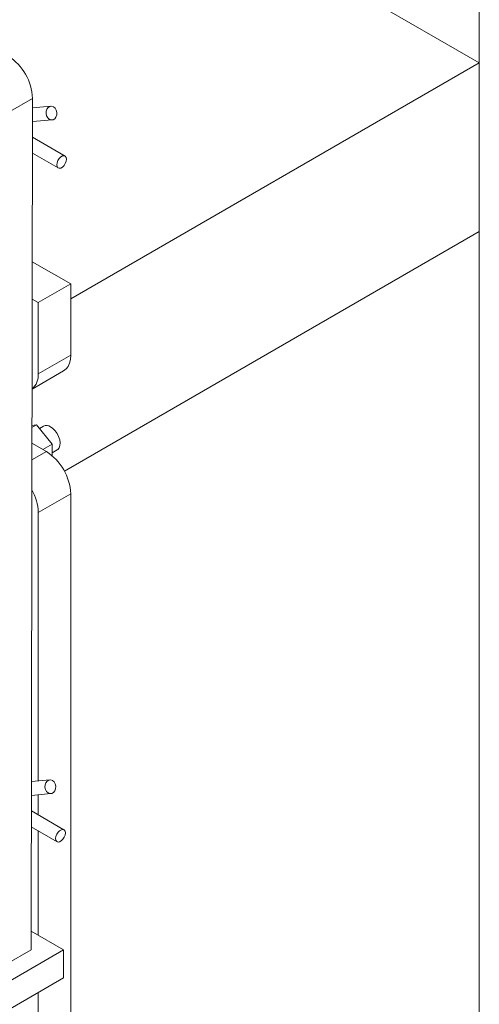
# Model space of a CAD drawing. Header units: millimetres. Extents: x 525 to 29324, y 175 to 20618.
# Tile 144 of 256: x 14455 to 14656, y 12178 to 12607. Entities that reach past the tile are written whole.
import ezdxf

# ---------------------------------------------------------------- set-up
doc = ezdxf.new("R2010")
doc.units = ezdxf.units.MM
doc.linetypes.add('SLD-Centrada-doble', pattern=[12.7, 6.35, -1.27, 1.27, -1.27, 1.27, -1.27])
doc.linetypes.add('SLD-Continua', pattern=[0])

msp = doc.modelspace()

# ---------------------------------------------------------------- linework, layer by layer
at = {"color": 7, "linetype": 'SLD-Continua', "lineweight": 18, "ltscale": 35}
for p, q in [((14655.9, 11715.85), (14655.9, 13301.5)), ((14655.9, 11715.85), (14655.9, 13301.5)), ((14655.9, 11715.85), (14655.9, 13301.5)), ((14655.9, 11715.85), (14655.9, 13301.5)), ((14655.9, 11715.85), (14655.9, 13301.5)), ((14655.9, 11715.85), (14655.9, 13301.5)), ((14472.05, 12694.39), (14655.9, 12588.25)), ((14472.05, 12694.39), (14655.9, 12588.25)), ((14472.05, 12694.39), (14655.9, 12588.25)), ((14472.05, 12694.39), (14655.9, 12588.25)), ((14472.05, 12694.39), (14655.9, 12588.25)), ((14472.05, 12694.39), (14655.9, 12588.25)), ((14477.71, 12485.39), (14655.9, 12588.25)), ((14477.71, 12485.39), (14655.9, 12588.25)), ((14477.71, 12485.39), (14655.9, 12588.25)), ((14477.71, 12485.39), (14655.9, 12588.25)), ((14477.71, 12485.39), (14655.9, 12588.25)), ((14477.71, 12485.39), (14655.9, 12588.25)), ((14655.9, 12514.76), (14655.9, 12588.25)), ((14655.9, 12514.76), (14655.9, 12588.25)), ((14655.9, 12514.76), (14655.9, 12588.25)), ((14655.9, 12514.76), (14655.9, 12588.25)), ((14655.9, 12514.76), (14655.9, 12588.25)), ((14655.9, 12514.76), (14655.9, 12588.25)), ((14461.08, 12572.81), (14460.46, 12201.64)), ((14469.08, 12569.38), (14461.07, 12568.69)), ((14461.06, 12562.67), (14469.59, 12563.4)), ((14475.26, 12547.65), (14461.05, 12555.89)), ((14461.04, 12548.96), (14472.25, 12542.46)), ((14474.95, 12410.3), (14655.9, 12514.76)), ((14474.95, 12410.3), (14655.9, 12514.76)), ((14474.95, 12410.3), (14655.9, 12514.76)), ((14474.95, 12410.3), (14655.9, 12514.76)), ((14474.95, 12410.3), (14655.9, 12514.76)), ((14474.95, 12410.3), (14655.9, 12514.76)), ((14477.71, 12491.91), (14460.96, 12501.58)), ((14463.57, 12483.75), (14477.71, 12491.91)), ((14477.71, 12460.88), (14477.71, 12491.91)), ((14463.57, 12483.75), (14460.93, 12485.27)), ((14463.57, 12452.72), (14463.57, 12483.75)), ((14460.87, 12446.09), (14474.6, 12454.02)), ((14462.86, 12430.44), (14460.84, 12429.27)), ((14460.84, 12430.26), (14462.86, 12430.44)), ((14462.86, 12430.44), (14469.58, 12422.08)), ((14465.87, 12429.98), (14464.07, 12428.94)), ((14467.1, 12418.83), (14460.83, 12422.46)), ((14469.58, 12422.08), (14465.52, 12419.74)), ((14469.58, 12422.08), (14469.58, 12417.07)), ((14469.58, 12418.26), (14471.87, 12419.58)), ((14477.71, 12166.93), (14477.71, 12400.46)), ((14463.57, 12275.27), (14463.57, 12392.3)), ((14468.59, 12275.71), (14460.58, 12275.02)), ((14460.57, 12268.99), (14469.1, 12269.73)), ((14463.57, 12260.48), (14463.57, 12269.25)), ((14474.77, 12253.98), (14460.56, 12262.22)), ((14460.55, 12255.29), (14471.76, 12248.79)), ((14463.57, 12208.02), (14463.57, 12253.54)), ((14474.6, 12201.62), (14460.47, 12209.81)), ((14474.6, 12201.62), (14169.13, 12025.28)), ((14449.85, 12195.51), (14460.46, 12201.64)), ((14474.58, 12189.39), (14474.6, 12201.62)), ((14169.11, 12013.04), (14474.58, 12189.39)), ((14463.57, 12158.77), (14463.57, 12183.03))]:
    msp.add_line(p, q, dxfattribs=at)
at = {"color": 8, "linetype": 'SLD-Centrada-doble', "lineweight": 18, "ltscale": 35}
for p, q in [((14461.08, 12572.81), (14450.47, 12566.68)), ((14463.57, 12452.72), (14477.71, 12460.88)), ((14460.81, 12415.2), (14467.1, 12418.83)), ((14477.71, 12400.46), (14463.57, 12392.3))]:
    msp.add_line(p, q, dxfattribs=at)
at = {"color": 7, "linetype": 'SLD-Continua', "lineweight": 18, "ltscale": 35, "flags": 128}
for points in [[(14471.45, 12567.62), (14471.69, 12566.61), (14471.64, 12565.57), (14471.31, 12564.64), (14470.74, 12563.91), (14470.01, 12563.49), (14469.19, 12563.41), (14468.39, 12563.7), (14467.7, 12564.31), (14467.21, 12565.17), (14466.98, 12566.18), (14467.03, 12567.21), (14467.36, 12568.15), (14467.92, 12568.87), (14468.66, 12569.3), (14469.48, 12569.37), (14470.28, 12569.09), (14470.97, 12568.48), (14471.45, 12567.62)], [(14475.88, 12546.28), (14475.75, 12547.05), (14475.38, 12547.57), (14474.82, 12547.79), (14474.13, 12547.68), (14473.39, 12547.26), (14472.7, 12546.57), (14472.13, 12545.69), (14471.77, 12544.74), (14471.64, 12543.83), (14471.76, 12543.07), (14472.13, 12542.55), (14472.69, 12542.33), (14473.38, 12542.44), (14474.12, 12542.86), (14474.81, 12543.55), (14475.38, 12544.42), (14475.75, 12545.37), (14475.88, 12546.28)], [(14477.71, 12460.88), (14477.58, 12459.04), (14477.19, 12457.4), (14476.55, 12455.99), (14475.68, 12454.85), (14474.6, 12454.02), (14474.6, 12454.02)], [(14468.87, 12429.68), (14469.93, 12428.92), (14470.91, 12427.89), (14471.78, 12426.68), (14472.45, 12425.34), (14472.91, 12423.97), (14473.11, 12422.64), (14473.04, 12421.46), (14472.71, 12420.48), (14472.14, 12419.77), (14471.87, 12419.58)], [(14470.97, 12273.94), (14471.2, 12272.94), (14471.15, 12271.9), (14470.82, 12270.96), (14470.25, 12270.24), (14469.52, 12269.81), (14468.7, 12269.74), (14467.9, 12270.02), (14467.21, 12270.63), (14466.72, 12271.5), (14466.49, 12272.5), (14466.54, 12273.54), (14466.87, 12274.48), (14467.44, 12275.2), (14468.17, 12275.62), (14468.99, 12275.7), (14469.79, 12275.42), (14470.48, 12274.81), (14470.97, 12273.94)], [(14475.39, 12252.61), (14475.26, 12253.37), (14474.9, 12253.9), (14474.33, 12254.12), (14473.64, 12254.01), (14472.9, 12253.58), (14472.21, 12252.89), (14471.65, 12252.02), (14471.28, 12251.07), (14471.15, 12250.16), (14471.27, 12249.4), (14471.64, 12248.88), (14472.2, 12248.65), (14472.9, 12248.76), (14473.63, 12249.19), (14474.33, 12249.88), (14474.89, 12250.75), (14475.26, 12251.7), (14475.39, 12252.61)]]:
    msp.add_lwpolyline(points, dxfattribs=at)
at = {"color": 7, "linetype": 'SLD-Continua', "lineweight": 18, "ltscale": 1225}
for centre, radius, start, end in [((14438.21, 12571.88), 22.88, 2.3233, 57.5497), ((14455.73, 12452.07), 7.86, 310.7683, 4.7498), ((14467.13, 12427.38), 2.89, 52.8951, 115.7945), ((14454.85, 12399.51), 22.88, 2.3869, 57.6131), ((14442.02, 12391.56), 21.56, 1.9702, 29.4603)]:
    msp.add_arc(centre, radius, start, end, dxfattribs=at)

doc.saveas('drawing.dxf')
